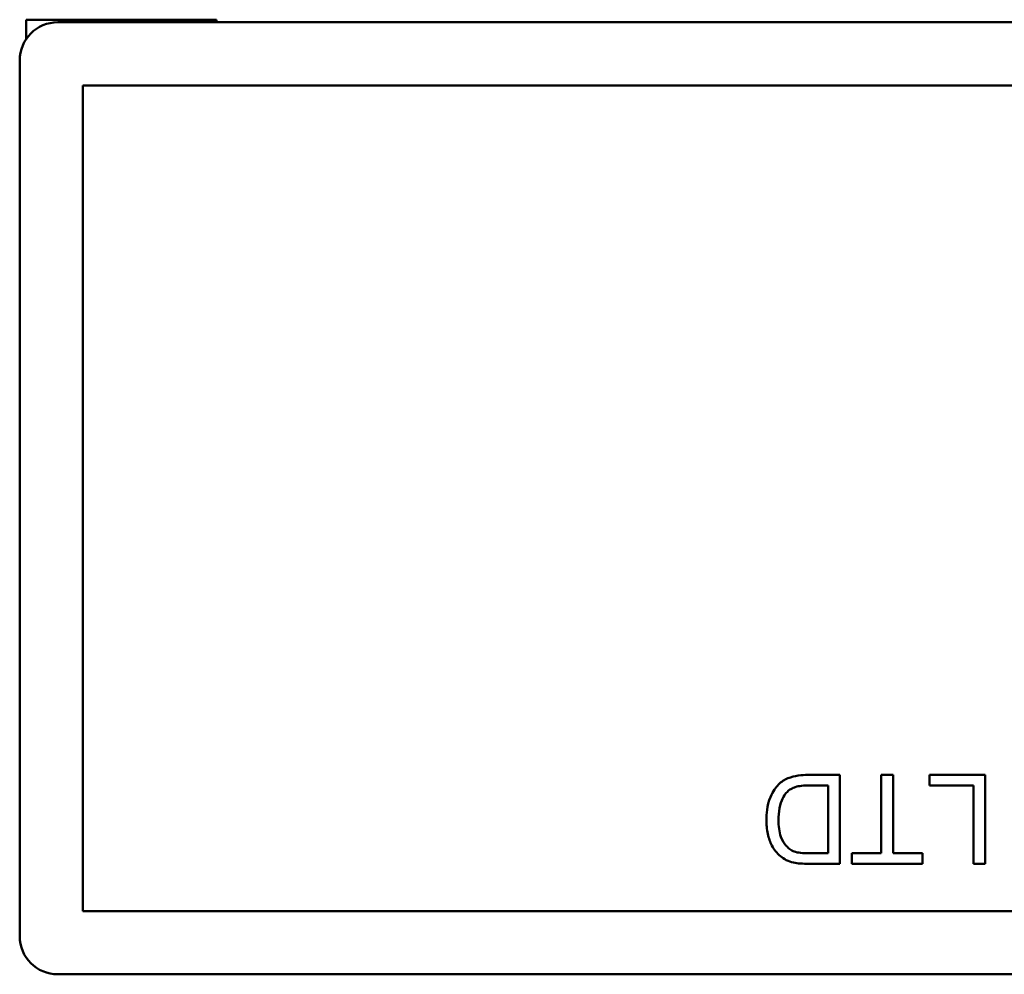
# Model space of a CAD drawing. Header units: inches. Extents: x 0.8 to 72.9, y -5.1 to 48.7.
# Tile 232 of 237: x 64.441 to 65.217, y 38.224 to 38.976. Entities that reach past the tile are written whole.
import ezdxf

# ---------------------------------------------------------------- set-up
doc = ezdxf.new("R2010")
doc.units = ezdxf.units.IN
doc.header["$MEASUREMENT"] = 0
doc.layers.add('Visible Edges(ROSSANSI)', color=7, linetype='Continuous', lineweight=50)

msp = doc.modelspace()

# ---------------------------------------------------------------- linework, layer by layer
at = {"layer": 'Visible Edges(ROSSANSI)'}
for p, q in [((64.44623, 38.97628), (64.59623, 38.97628)), ((64.44623, 38.96097), (64.44623, 38.97628)), ((64.59623, 38.97628), (64.59623, 38.97425)), ((64.47114, 38.97425), (65.91114, 38.97425)), ((64.44114, 38.25425), (64.44114, 38.94425)), ((64.4909, 38.9245), (65.89139, 38.9245)), ((64.4909, 38.274), (64.4909, 38.9245)), ((65.08722, 38.3813), (65.06193, 38.3813)), ((65.08722, 38.3113), (65.08722, 38.3813)), ((65.12915, 38.3813), (65.11987, 38.3813)), ((65.11987, 38.3813), (65.11987, 38.31957)), ((65.12915, 38.31957), (65.12915, 38.3813)), ((65.15796, 38.3813), (65.15796, 38.37303)), ((65.20171, 38.3813), (65.15796, 38.3813)), ((65.20171, 38.3113), (65.20171, 38.3813)), ((65.06299, 38.37303), (65.07793, 38.37303)), ((65.07793, 38.37303), (65.07793, 38.31957)), ((65.15796, 38.37303), (65.19243, 38.37303)), ((65.19243, 38.37303), (65.19243, 38.3113)), ((65.07793, 38.31957), (65.06321, 38.31957)), ((65.11987, 38.31957), (65.09671, 38.31957)), ((65.09671, 38.31957), (65.09671, 38.3113)), ((65.1522, 38.31957), (65.12915, 38.31957)), ((65.1522, 38.3113), (65.1522, 38.31957)), ((65.0631, 38.3113), (65.08722, 38.3113)), ((65.09671, 38.3113), (65.1522, 38.3113)), ((65.19243, 38.3113), (65.20171, 38.3113)), ((65.89139, 38.274), (64.4909, 38.274)), ((65.91114, 38.22425), (64.47114, 38.22425))]:
    msp.add_line(p, q, dxfattribs=at)
for centre, start, end in [((64.47114, 38.94425), 90, 180), ((64.47114, 38.25425), 180, 270)]:
    msp.add_arc(centre, 0.03, start, end, dxfattribs=at)
for points, knots in [([(65.06193, 38.3813), (65.05743, 38.3813), (65.05155, 38.38085), (65.04343, 38.37748), (65.04106, 38.3759), (65.03672, 38.3715), (65.03449, 38.36867), (65.02973, 38.35696), (65.02933, 38.35024), (65.02933, 38.34592)], [-0.1200795, -0.1200795, -0.1200795, -0.1200795, -0.0782796, -0.0782796, -0.0553638, -0.0553638, -0.0328697, -0.0328697, 0, 0, 0, 0]), ([(65.04587, 38.36812), (65.04667, 38.36894), (65.04758, 38.36963), (65.04991, 38.37098), (65.05126, 38.37147), (65.05503, 38.37269), (65.05889, 38.37303), (65.06299, 38.37303)], [-0.04708302, -0.04708302, -0.04708302, -0.04708302, -0.04035783, -0.04035783, -0.03126514, -0.03126514, 0, 0, 0, 0]), ([(65.03888, 38.34576), (65.03888, 38.34887), (65.03909, 38.35207), (65.0403, 38.35853), (65.04122, 38.36084), (65.04296, 38.36454), (65.04423, 38.36648), (65.04587, 38.36812)], [-0.04322359, -0.04322359, -0.04322359, -0.04322359, -0.03115537, -0.03115537, -0.01763793, -0.01763793, 0, 0, 0, 0]), ([(65.02933, 38.34592), (65.02933, 38.34223), (65.02965, 38.33851), (65.03117, 38.33145), (65.03225, 38.32836), (65.0354, 38.32241), (65.0376, 38.31964), (65.04037, 38.31733)], [-0.07618913, -0.07618913, -0.07618913, -0.07618913, -0.05129348, -0.05129348, -0.02748299, -0.02748299, 0, 0, 0, 0]), ([(65.05126, 38.32101), (65.05006, 38.32147), (65.04894, 38.32208), (65.04679, 38.32361), (65.0458, 38.32454), (65.04354, 38.3271), (65.04195, 38.32918), (65.03936, 38.33647), (65.03888, 38.34111), (65.03888, 38.34576)], [-0.1050644, -0.1050644, -0.1050644, -0.1050644, -0.0860517, -0.0860517, -0.0659504, -0.0659504, -0.0354965, -0.0354965, 0, 0, 0, 0]), ([(65.04037, 38.31733), (65.04179, 38.3161), (65.04335, 38.31508), (65.04682, 38.31339), (65.04869, 38.31276), (65.05061, 38.31231)], [-0.02936972, -0.02936972, -0.02936972, -0.02936972, -0.01506774, -0.01506774, 0, 0, 0, 0]), ([(65.06321, 38.31957), (65.06091, 38.31957), (65.0584, 38.31965), (65.0544, 38.32013), (65.05267, 38.32046), (65.05126, 38.32101)], [-0.0269249, -0.0269249, -0.0269249, -0.0269249, -0.01152465, -0.01152465, 0, 0, 0, 0]), ([(65.05061, 38.31231), (65.05229, 38.31192), (65.05419, 38.31169), (65.05824, 38.31136), (65.06075, 38.3113), (65.0631, 38.3113)], [-0.03094406, -0.03094406, -0.03094406, -0.03094406, -0.01790256, -0.01790256, 0, 0, 0, 0])]:
    msp.add_open_spline(points, degree=3, knots=knots, dxfattribs=at)

doc.saveas('drawing.dxf')
